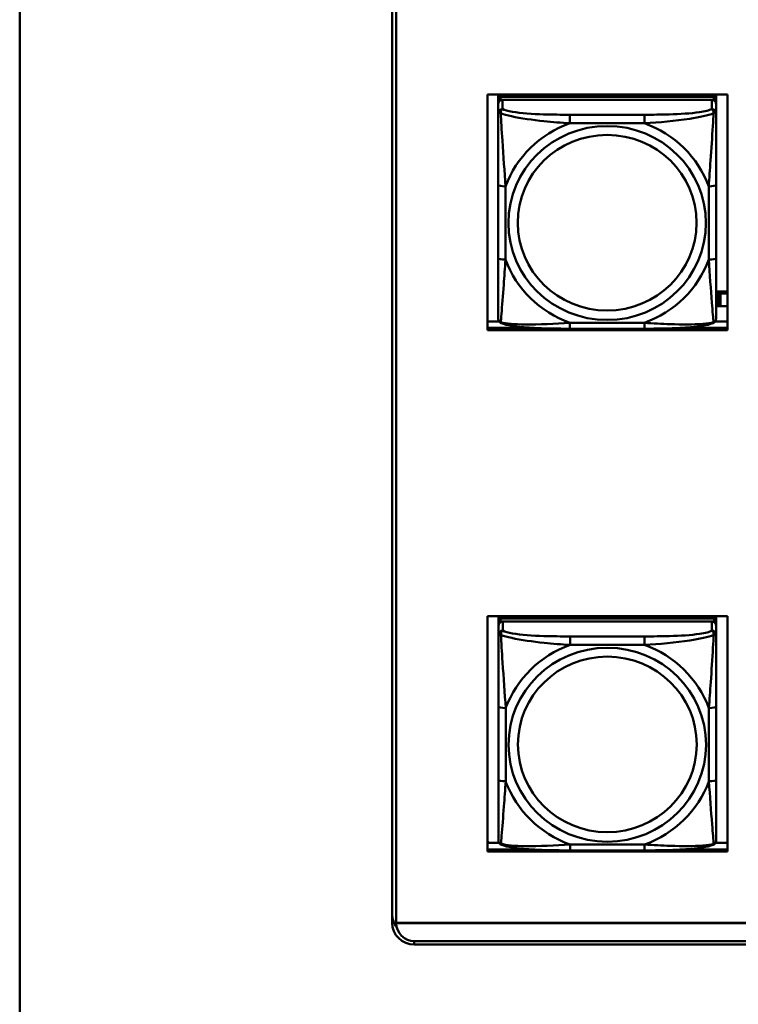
# Model space of a CAD drawing. Header units: inches. Extents: x 2.9 to 75, y -2.3 to 43.7.
# Tile 31 of 155: x 34.8 to 36.7, y 10.8 to 13.4. Entities that reach past the tile are written whole.
import ezdxf

# ---------------------------------------------------------------- set-up
doc = ezdxf.new("R2010")
doc.units = ezdxf.units.IN
doc.header["$MEASUREMENT"] = 0
doc.layers.add('Visible Edges(ROSSANSI)', color=7, linetype='Continuous', lineweight=50)
doc.layers.add('Visible Tangent Edges(ROSSANSI)', color=7, linetype='Continuous', lineweight=50)

msp = doc.modelspace()

# ---------------------------------------------------------------- linework, layer by layer
at = {"layer": 'Visible Edges(ROSSANSI)'}
for p, q in [((34.7942, 10.2801), (34.7942, 16.2701)), ((35.8042, 10.9857), (35.8042, 15.9388)), ((35.8151, 15.9388), (35.8151, 10.9857)), ((36.0624, 12.5927), (36.0624, 13.2314)), ((36.0624, 13.2314), (36.713, 13.2314)), ((36.0917, 13.2195), (36.0917, 13.2314)), ((36.0917, 13.2195), (36.0917, 13.2113)), ((36.6764, 13.2253), (36.0976, 13.2253)), ((36.0976, 13.2171), (36.6764, 13.2171)), ((36.6705, 13.2171), (36.1035, 13.2171)), ((36.1183, 13.2253), (36.1183, 13.2314)), ((36.1221, 13.2253), (36.119, 13.2314)), ((36.655, 13.2314), (36.6519, 13.2253)), ((36.6557, 13.2314), (36.6557, 13.2253)), ((36.6823, 13.2314), (36.6823, 13.2195)), ((36.6823, 13.2113), (36.6823, 13.2195)), ((36.713, 13.2314), (36.713, 12.5927)), ((36.0917, 13.2055), (36.0917, 13.2113)), ((36.0917, 13.2055), (36.0917, 13.1806)), ((36.6823, 13.2113), (36.6823, 13.2055)), ((36.6823, 13.1806), (36.6823, 13.2055)), ((36.0917, 12.9861), (36.0917, 12.7875)), ((36.6823, 12.7875), (36.6823, 12.9861)), ((36.713, 12.6973), (36.6823, 12.6973)), ((36.6863, 12.692), (36.6823, 12.6936)), ((36.6863, 12.692), (36.6902, 12.692)), ((36.6863, 12.6576), (36.6863, 12.692)), ((36.6902, 12.692), (36.6902, 12.6922)), ((36.6902, 12.6922), (36.6943, 12.6922)), ((36.6902, 12.6576), (36.6902, 12.692)), ((36.6943, 12.6922), (36.6943, 12.692)), ((36.6943, 12.692), (36.6943, 12.6576)), ((36.6943, 12.692), (36.713, 12.692)), ((36.6823, 12.6592), (36.6863, 12.6576)), ((36.6902, 12.6576), (36.6863, 12.6576)), ((36.6943, 12.6578), (36.6902, 12.6578)), ((36.713, 12.6576), (36.6943, 12.6576)), ((36.0624, 12.6165), (36.0939, 12.6165)), ((36.6801, 12.6165), (36.713, 12.6165)), ((36.0624, 12.5988), (36.1843, 12.5988)), ((36.1843, 12.5988), (36.0624, 12.5988)), ((36.713, 12.5927), (36.0624, 12.5927)), ((36.4881, 12.5966), (36.2858, 12.5966)), ((36.5897, 12.5988), (36.713, 12.5988)), ((36.713, 12.5988), (36.5897, 12.5988)), ((36.0624, 11.1789), (36.0624, 11.8176)), ((36.0624, 11.8176), (36.713, 11.8176)), ((36.0923, 11.8052), (36.0923, 11.8176)), ((36.0923, 11.8052), (36.0923, 11.797)), ((36.6769, 11.811), (36.0982, 11.811)), ((36.0982, 11.8028), (36.6769, 11.8028)), ((36.671, 11.8028), (36.1041, 11.8028)), ((36.1188, 11.811), (36.1188, 11.8176)), ((36.1226, 11.811), (36.1193, 11.8176)), ((36.6558, 11.8176), (36.6525, 11.811)), ((36.6562, 11.8176), (36.6562, 11.811)), ((36.6828, 11.8176), (36.6828, 11.8052)), ((36.6828, 11.797), (36.6828, 11.8052)), ((36.713, 11.8176), (36.713, 11.1789)), ((36.0923, 11.7912), (36.0923, 11.797)), ((36.0923, 11.7912), (36.0923, 11.7663)), ((36.6828, 11.797), (36.6828, 11.7912)), ((36.6828, 11.7663), (36.6828, 11.7912)), ((36.0923, 11.5718), (36.0923, 11.3732)), ((36.6828, 11.3732), (36.6828, 11.5718)), ((36.0667, 11.2027), (36.0624, 11.2069)), ((36.0624, 11.2027), (36.0941, 11.2027)), ((36.0624, 11.185), (36.1762, 11.185)), ((36.1762, 11.185), (36.0624, 11.185)), ((36.5989, 11.185), (36.713, 11.185)), ((36.713, 11.185), (36.5989, 11.185)), ((36.681, 11.2027), (36.713, 11.2027)), ((36.713, 11.1789), (36.0624, 11.1789)), ((36.4887, 11.1822), (36.2864, 11.1822)), ((35.8151, 10.9856), (53.1903, 10.9856)), ((35.8151, 10.9856), (35.8151, 10.9852)), ((53.1903, 10.9852), (35.8151, 10.9852)), ((53.2403, 10.9268), (35.8642, 10.9268)), ((35.8652, 10.9361), (53.2403, 10.9361))]:
    msp.add_line(p, q, dxfattribs=at)
for centre, major_axis, start_param, end_param in [((36.0976, 13.2195), (-0.00591, 0), 4.712389, 6.283185), ((36.0976, 13.2113), (-0.00591, 0), 4.712389, 6.283185), ((36.1035, 13.2055), (-0.0118, 0), 4.712389, 6.283185), ((36.6705, 13.2055), (0.0118, 0), 0, 1.570796), ((36.6764, 13.2195), (0.00591, 0), 0, 1.570796), ((36.6764, 13.2113), (0.00591, 0), 0, 1.570796), ((36.0982, 11.8052), (-0.00591, 0), 4.712389, 6.283185), ((36.0982, 11.797), (-0.00591, 0), 4.712389, 6.283185), ((36.1041, 11.7912), (-0.0118, 0), 4.712389, 6.283185), ((36.671, 11.7912), (0.0118, 0), 0, 1.570796), ((36.6769, 11.8052), (0.00591, 0), 0, 1.570796), ((36.6769, 11.797), (0.00591, 0), 0, 1.570796), ((35.8642, 11.0094), (-0.06, 0), 0, 0.652045), ((35.8642, 10.9857), (-0.06, 0), 0, 1.570796), ((35.8652, 10.9857), (-0.0501, 0), 0, 0.002175), ((35.8652, 10.9853), (-0.0501, 0), 0.002175, 1.570796)]:
    msp.add_ellipse(centre, major_axis=major_axis, ratio=0.981793, start_param=start_param, end_param=end_param, dxfattribs=at)
for points, knots in [([(36.0917, 13.1806), (36.0917, 13.1715), (36.0917, 13.1562), (36.0917, 13.1391), (36.0917, 13.1126), (36.0917, 13.0823), (36.0917, 13.0529), (36.0917, 13.0305), (36.0917, 13.0081), (36.0917, 12.9861)], [-0.7968224, -0.7968224, -0.7968224, -0.7968224, -0.6514613, -0.6514613, -0.6514613, -0.427691, -0.427691, -0.427691, -0.2569517, -0.2569517, -0.2569517, -0.2569517]), ([(36.6823, 12.9861), (36.6823, 13.0093), (36.6823, 13.0331), (36.6823, 13.0568), (36.6823, 13.0879), (36.6823, 13.1202), (36.6823, 13.147), (36.6823, 13.1608), (36.6823, 13.1729), (36.6823, 13.1806)], [0.2569537, 0.2569537, 0.2569537, 0.2569537, 0.4371919, 0.4371919, 0.4371919, 0.6739428, 0.6739428, 0.6739428, 0.7963818, 0.7963818, 0.7963818, 0.7963818]), ([(36.0917, 12.7875), (36.0917, 12.7643), (36.0917, 12.7409), (36.0917, 12.7187), (36.0917, 12.6895), (36.0917, 12.6612), (36.0917, 12.6424), (36.0917, 12.6327), (36.0917, 12.6258), (36.0917, 12.624)], [0.2569537, 0.2569537, 0.2569537, 0.2569537, 0.4371919, 0.4371919, 0.4371919, 0.6739428, 0.6739428, 0.6739428, 0.7963818, 0.7963818, 0.7963818, 0.7963818]), ([(36.6823, 12.624), (36.6823, 12.6261), (36.6823, 12.6354), (36.6823, 12.6481), (36.6823, 12.6677), (36.6823, 12.6946), (36.6823, 12.7223), (36.6823, 12.7434), (36.6823, 12.7655), (36.6823, 12.7875)], [-0.7968224, -0.7968224, -0.7968224, -0.7968224, -0.6514613, -0.6514613, -0.6514613, -0.427691, -0.427691, -0.427691, -0.2569517, -0.2569517, -0.2569517, -0.2569517]), ([(36.0998, 12.6117), (36.0987, 12.6121), (36.0976, 12.6127), (36.0957, 12.6143), (36.0948, 12.6152), (36.0934, 12.6172), (36.0929, 12.6182), (36.0922, 12.6201), (36.092, 12.621), (36.0918, 12.6226), (36.0917, 12.6233), (36.0917, 12.624)], [0.02510739, 0.02510739, 0.02510739, 0.02510739, 0.03073999, 0.03073999, 0.03637259, 0.03637259, 0.0420052, 0.0420052, 0.0476378, 0.0476378, 0.0532704, 0.0532704, 0.0532704, 0.0532704]), ([(36.2858, 12.5966), (36.2723, 12.5966), (36.2587, 12.5966), (36.2314, 12.597), (36.2178, 12.5973), (36.1909, 12.5984), (36.1776, 12.5991), (36.1519, 12.6012), (36.1398, 12.6026), (36.1177, 12.6062), (36.1082, 12.6082), (36.0998, 12.6117)], [0.2569517, 0.2569517, 0.2569517, 0.2569517, 0.3597049, 0.3597049, 0.4624581, 0.4624581, 0.5652112, 0.5652112, 0.6679644, 0.6679644, 0.7707176, 0.7707176, 0.7707176, 0.7707176]), ([(36.6742, 12.6117), (36.6658, 12.6082), (36.6563, 12.6062), (36.6343, 12.6026), (36.6221, 12.6012), (36.5964, 12.5991), (36.5831, 12.5984), (36.5562, 12.5973), (36.5426, 12.597), (36.5154, 12.5966), (36.5017, 12.5966), (36.4881, 12.5966)], [-0.7703505, -0.7703505, -0.7703505, -0.7703505, -0.6676711, -0.6676711, -0.5649918, -0.5649918, -0.4623124, -0.4623124, -0.3596331, -0.3596331, -0.2569537, -0.2569537, -0.2569537, -0.2569537]), ([(36.6742, 12.6117), (36.6753, 12.6121), (36.6764, 12.6127), (36.6783, 12.6143), (36.6792, 12.6152), (36.6806, 12.6172), (36.6811, 12.6182), (36.6818, 12.6201), (36.682, 12.621), (36.6822, 12.6226), (36.6823, 12.6233), (36.6823, 12.624)], [0.02510739, 0.02510739, 0.02510739, 0.02510739, 0.03073999, 0.03073999, 0.03637259, 0.03637259, 0.0420052, 0.0420052, 0.0476378, 0.0476378, 0.0532704, 0.0532704, 0.0532704, 0.0532704]), ([(36.0923, 11.7663), (36.0923, 11.7572), (36.0923, 11.7419), (36.0923, 11.7247), (36.0923, 11.6983), (36.0923, 11.668), (36.0923, 11.6386), (36.0923, 11.6162), (36.0923, 11.5938), (36.0923, 11.5718)], [-0.7968224, -0.7968224, -0.7968224, -0.7968224, -0.6514613, -0.6514613, -0.6514613, -0.427691, -0.427691, -0.427691, -0.2569517, -0.2569517, -0.2569517, -0.2569517]), ([(36.6828, 11.5718), (36.6828, 11.595), (36.6828, 11.6188), (36.6828, 11.6424), (36.6828, 11.6735), (36.6828, 11.7058), (36.6828, 11.7326), (36.6828, 11.7465), (36.6828, 11.7585), (36.6828, 11.7663)], [0.2569537, 0.2569537, 0.2569537, 0.2569537, 0.4371919, 0.4371919, 0.4371919, 0.6739428, 0.6739428, 0.6739428, 0.7963818, 0.7963818, 0.7963818, 0.7963818]), ([(36.0923, 11.3732), (36.0923, 11.35), (36.0923, 11.3266), (36.0923, 11.3044), (36.0923, 11.2752), (36.0923, 11.2469), (36.0923, 11.2281), (36.0923, 11.2183), (36.0923, 11.2115), (36.0923, 11.2097)], [0.2569537, 0.2569537, 0.2569537, 0.2569537, 0.4371919, 0.4371919, 0.4371919, 0.6739428, 0.6739428, 0.6739428, 0.7963818, 0.7963818, 0.7963818, 0.7963818]), ([(36.6828, 11.2097), (36.6828, 11.2118), (36.6828, 11.2211), (36.6828, 11.2338), (36.6828, 11.2534), (36.6828, 11.2803), (36.6828, 11.308), (36.6828, 11.3291), (36.6828, 11.3512), (36.6828, 11.3732)], [-0.7968224, -0.7968224, -0.7968224, -0.7968224, -0.6514613, -0.6514613, -0.6514613, -0.427691, -0.427691, -0.427691, -0.2569517, -0.2569517, -0.2569517, -0.2569517]), ([(36.1003, 11.1973), (36.0992, 11.1978), (36.0982, 11.1984), (36.0962, 11.2), (36.0953, 11.2009), (36.094, 11.2029), (36.0935, 11.2039), (36.0928, 11.2058), (36.0926, 11.2066), (36.0923, 11.2083), (36.0923, 11.209), (36.0923, 11.2097)], [0.02510739, 0.02510739, 0.02510739, 0.02510739, 0.03073999, 0.03073999, 0.03637259, 0.03637259, 0.0420052, 0.0420052, 0.0476378, 0.0476378, 0.0532704, 0.0532704, 0.0532704, 0.0532704]), ([(36.2864, 11.1822), (36.2729, 11.1822), (36.2592, 11.1823), (36.2319, 11.1827), (36.2183, 11.183), (36.1915, 11.184), (36.1781, 11.1848), (36.1525, 11.1869), (36.1403, 11.1882), (36.1182, 11.1919), (36.1088, 11.1939), (36.1003, 11.1973)], [0.2569517, 0.2569517, 0.2569517, 0.2569517, 0.3597049, 0.3597049, 0.4624581, 0.4624581, 0.5652112, 0.5652112, 0.6679644, 0.6679644, 0.7707176, 0.7707176, 0.7707176, 0.7707176]), ([(36.6748, 11.1973), (36.6663, 11.1939), (36.6569, 11.1919), (36.6348, 11.1882), (36.6226, 11.1869), (36.5969, 11.1848), (36.5836, 11.184), (36.5568, 11.183), (36.5432, 11.1827), (36.5159, 11.1823), (36.5022, 11.1822), (36.4887, 11.1822)], [-0.7703505, -0.7703505, -0.7703505, -0.7703505, -0.6676711, -0.6676711, -0.5649918, -0.5649918, -0.4623124, -0.4623124, -0.3596331, -0.3596331, -0.2569537, -0.2569537, -0.2569537, -0.2569537]), ([(36.6748, 11.1973), (36.6758, 11.1978), (36.6769, 11.1984), (36.6789, 11.2), (36.6798, 11.2009), (36.6811, 11.2029), (36.6816, 11.2039), (36.6823, 11.2058), (36.6825, 11.2066), (36.6828, 11.2083), (36.6828, 11.209), (36.6828, 11.2097)], [0.02510739, 0.02510739, 0.02510739, 0.02510739, 0.03073999, 0.03073999, 0.03637259, 0.03637259, 0.0420052, 0.0420052, 0.0476378, 0.0476378, 0.0532704, 0.0532704, 0.0532704, 0.0532704])]:
    msp.add_open_spline(points, degree=3, knots=knots, dxfattribs=at)
at = {"layer": 'Visible Tangent Edges(ROSSANSI)'}
for p, q in [((36.0976, 13.2171), (36.0976, 13.2253)), ((36.1035, 13.1922), (36.1035, 13.2171)), ((36.6705, 13.2171), (36.6705, 13.1922)), ((36.6764, 13.2253), (36.6764, 13.2171)), ((36.2858, 13.1767), (36.2858, 13.1536)), ((36.4881, 13.1767), (36.2858, 13.1767)), ((36.4881, 13.1767), (36.4881, 13.1536)), ((36.2858, 13.1536), (36.4881, 13.1536)), ((36.1114, 12.7838), (36.1114, 12.9824)), ((36.6626, 12.9824), (36.6626, 12.7838)), ((36.4881, 12.6125), (36.2858, 12.6125)), ((36.2858, 12.5966), (36.2858, 12.6125)), ((36.4881, 12.5966), (36.4881, 12.6125)), ((36.0982, 11.8028), (36.0982, 11.811)), ((36.1041, 11.7779), (36.1041, 11.8028)), ((36.671, 11.8028), (36.671, 11.7779)), ((36.6769, 11.811), (36.6769, 11.8028)), ((36.2864, 11.7624), (36.2864, 11.7393)), ((36.4887, 11.7624), (36.2864, 11.7624)), ((36.4887, 11.7624), (36.4887, 11.7393)), ((36.2864, 11.7393), (36.4887, 11.7393)), ((36.112, 11.3694), (36.112, 11.5681)), ((36.6631, 11.5681), (36.6631, 11.3694)), ((36.4887, 11.1982), (36.2864, 11.1982)), ((36.2864, 11.1822), (36.2864, 11.1982)), ((36.4887, 11.1822), (36.4887, 11.1982)), ((35.8642, 10.9268), (35.8642, 10.9361))]:
    msp.add_line(p, q, dxfattribs=at)
for centre, major_axis, ratio, start_param, end_param in [((36.1035, 13.1806), (-0.0118, 0), 0.981793, 4.712389, 6.283185), ((36.6705, 13.1806), (0.0118, 0), 0.981793, 0, 1.570796), ((36.387, 12.8831), (-0.2936, 0), 0.981793, 5.064156, 5.931419), ((36.387, 12.8831), (0.2936, 0), 0.981793, 0.351767, 1.21903), ((36.1114, 12.9861), (-0.0197, 0), 0.189952, 0, 1.570796), ((36.6626, 12.9861), (0.0197, 0), 0.189952, 4.712389, 6.283185), ((36.1114, 12.7875), (-0.0197, 0), 0.189952, 0, 1.570796), ((36.6626, 12.7875), (0.0197, 0), 0.189952, 4.712389, 6.283185), ((36.387, 12.8831), (-0.2936, 0), 0.981793, 0.351767, 1.21903), ((36.387, 12.8831), (0.2936, 0), 0.981793, 5.064156, 5.931419), ((36.1041, 11.7663), (-0.0118, 0), 0.981793, 4.712389, 6.283185), ((36.671, 11.7663), (0.0118, 0), 0.981793, 0, 1.570796), ((36.3875, 11.4687), (-0.2936, 0), 0.981793, 5.064156, 5.931419), ((36.3875, 11.4687), (0.2936, 0), 0.981793, 0.351767, 1.21903), ((36.112, 11.5718), (-0.0197, 0), 0.189952, 0, 1.570796), ((36.6631, 11.5718), (0.0197, 0), 0.189952, 4.712389, 6.283185), ((36.112, 11.3732), (-0.0197, 0), 0.189952, 0, 1.570796), ((36.6631, 11.3732), (0.0197, 0), 0.189952, 4.712389, 6.283185), ((36.3875, 11.4687), (-0.2936, 0), 0.981793, 0.351767, 1.21903), ((36.3875, 11.4687), (0.2936, 0), 0.981793, 5.064156, 5.931419)]:
    msp.add_ellipse(centre, major_axis=major_axis, ratio=ratio, start_param=start_param, end_param=end_param, dxfattribs=at)
for centre, major_axis in [((36.387, 12.8831), (-0.2678, 0)), ((36.387, 12.8839), (-0.2424, 0)), ((36.3875, 11.4687), (-0.2678, 0)), ((36.3875, 11.4695), (-0.2424, 0))]:
    msp.add_ellipse(centre, major_axis=major_axis, ratio=0.981793, dxfattribs=at)
for points, knots in [([(36.0986, 13.1807), (36.0986, 13.1818), (36.0986, 13.1828), (36.0988, 13.1848), (36.099, 13.1858), (36.0995, 13.1872), (36.0997, 13.1877), (36.1, 13.1884), (36.1001, 13.1887), (36.1004, 13.1892), (36.1006, 13.1896), (36.1012, 13.1904), (36.1016, 13.1908), (36.1025, 13.1916), (36.103, 13.1919), (36.1035, 13.1922)], [-0.00023197, -0.00023197, -0.00023197, -0.00023197, 0.00913095, 0.00913095, 0.01983142, 0.01983142, 0.02651922, 0.02651922, 0.02986312, 0.02986312, 0.03521335, 0.03521335, 0.04377373, 0.04377373, 0.0532704, 0.0532704, 0.0532704, 0.0532704]), ([(36.2858, 13.1767), (36.2622, 13.1767), (36.2382, 13.1769), (36.2148, 13.1776), (36.1842, 13.1786), (36.1533, 13.1806), (36.13, 13.1846), (36.118, 13.1866), (36.1084, 13.1892), (36.1035, 13.1922)], [0.2569537, 0.2569537, 0.2569537, 0.2569537, 0.4371919, 0.4371919, 0.4371919, 0.6739428, 0.6739428, 0.6739428, 0.7963818, 0.7963818, 0.7963818, 0.7963818]), ([(36.6705, 13.1922), (36.6647, 13.1887), (36.6522, 13.1857), (36.637, 13.1835), (36.6136, 13.1801), (36.5845, 13.1784), (36.5554, 13.1775), (36.5332, 13.1769), (36.5106, 13.1767), (36.4881, 13.1767)], [-0.7968224, -0.7968224, -0.7968224, -0.7968224, -0.6514613, -0.6514613, -0.6514613, -0.427691, -0.427691, -0.427691, -0.2569517, -0.2569517, -0.2569517, -0.2569517]), ([(36.6705, 13.1922), (36.671, 13.1919), (36.6715, 13.1916), (36.6724, 13.1908), (36.6728, 13.1904), (36.6734, 13.1896), (36.6736, 13.1892), (36.6739, 13.1887), (36.674, 13.1884), (36.6743, 13.1877), (36.6745, 13.1872), (36.675, 13.1858), (36.6752, 13.1848), (36.6754, 13.1828), (36.6754, 13.1818), (36.6754, 13.1807)], [-0.0532704, -0.0532704, -0.0532704, -0.0532704, -0.04377373, -0.04377373, -0.03521335, -0.03521335, -0.02986312, -0.02986312, -0.02651922, -0.02651922, -0.01983142, -0.01983142, -0.00913095, -0.00913095, 0.00023197, 0.00023197, 0.00023197, 0.00023197]), ([(36.0917, 13.1806), (36.0917, 13.1808), (36.0918, 13.1811), (36.092, 13.1814), (36.0922, 13.1815), (36.0926, 13.1817), (36.0928, 13.1817), (36.0931, 13.1818), (36.0932, 13.1818), (36.0936, 13.1818), (36.0939, 13.1818), (36.0949, 13.1817), (36.0955, 13.1816), (36.097, 13.1812), (36.0977, 13.181), (36.0986, 13.1807)], [-0.0532704, -0.0532704, -0.0532704, -0.0532704, -0.04377373, -0.04377373, -0.03521335, -0.03521335, -0.02986312, -0.02986312, -0.02651922, -0.02651922, -0.01983142, -0.01983142, -0.00913095, -0.00913095, 0.00023197, 0.00023197, 0.00023197, 0.00023197]), ([(36.0986, 13.1807), (36.1062, 13.1777), (36.1162, 13.1748), (36.1533, 13.1667), (36.185, 13.1624), (36.2392, 13.1568), (36.2625, 13.155), (36.2858, 13.1536)], [-0.7478145, -0.7478145, -0.7478145, -0.7478145, -0.6493253, -0.6493253, -0.427691, -0.427691, -0.2569537, -0.2569537, -0.2569537, -0.2569537]), ([(36.1114, 12.9824), (36.109, 13.0221), (36.1057, 13.0642), (36.1011, 13.1342), (36.0995, 13.1617), (36.0986, 13.1807)], [0.2569517, 0.2569517, 0.2569517, 0.2569517, 0.5559983, 0.5559983, 0.7482818, 0.7482818, 0.7482818, 0.7482818]), ([(36.4881, 13.1536), (36.5286, 13.156), (36.571, 13.1597), (36.6366, 13.1698), (36.6611, 13.1749), (36.6754, 13.1807)], [0.2569517, 0.2569517, 0.2569517, 0.2569517, 0.5559983, 0.5559983, 0.7482818, 0.7482818, 0.7482818, 0.7482818]), ([(36.6754, 13.1807), (36.6749, 13.1707), (36.6743, 13.1586), (36.6718, 13.1165), (36.6695, 13.0834), (36.6656, 13.0283), (36.664, 13.0053), (36.6626, 12.9824)], [-0.7478145, -0.7478145, -0.7478145, -0.7478145, -0.6493253, -0.6493253, -0.427691, -0.427691, -0.2569537, -0.2569537, -0.2569537, -0.2569537]), ([(36.6754, 13.1807), (36.6763, 13.181), (36.677, 13.1812), (36.6785, 13.1816), (36.6791, 13.1817), (36.68, 13.1818), (36.6804, 13.1818), (36.6808, 13.1818), (36.6809, 13.1818), (36.6812, 13.1817), (36.6814, 13.1817), (36.6818, 13.1815), (36.682, 13.1814), (36.6822, 13.1811), (36.6823, 13.1808), (36.6823, 13.1806)], [-0.00023197, -0.00023197, -0.00023197, -0.00023197, 0.00913095, 0.00913095, 0.01983142, 0.01983142, 0.02651922, 0.02651922, 0.02986312, 0.02986312, 0.03521335, 0.03521335, 0.04377373, 0.04377373, 0.0532704, 0.0532704, 0.0532704, 0.0532704]), ([(36.0986, 12.6143), (36.0991, 12.6194), (36.0997, 12.627), (36.1022, 12.6576), (36.1045, 12.6867), (36.1084, 12.7382), (36.11, 12.7608), (36.1114, 12.7838)], [-0.7478145, -0.7478145, -0.7478145, -0.7478145, -0.6493253, -0.6493253, -0.427691, -0.427691, -0.2569537, -0.2569537, -0.2569537, -0.2569537]), ([(36.6626, 12.7838), (36.665, 12.744), (36.6683, 12.7029), (36.6729, 12.644), (36.6745, 12.6235), (36.6754, 12.6143)], [0.2569517, 0.2569517, 0.2569517, 0.2569517, 0.5559983, 0.5559983, 0.7482818, 0.7482818, 0.7482818, 0.7482818]), ([(36.0986, 12.6143), (36.0977, 12.6146), (36.097, 12.6149), (36.0955, 12.6157), (36.0949, 12.6163), (36.0939, 12.6172), (36.0936, 12.6176), (36.0932, 12.6183), (36.0931, 12.6185), (36.0928, 12.619), (36.0926, 12.6194), (36.0922, 12.6204), (36.092, 12.621), (36.0918, 12.6224), (36.0917, 12.6232), (36.0917, 12.624)], [-0.00023197, -0.00023197, -0.00023197, -0.00023197, 0.00913095, 0.00913095, 0.01983142, 0.01983142, 0.02651922, 0.02651922, 0.02986312, 0.02986312, 0.03521335, 0.03521335, 0.04377373, 0.04377373, 0.0532704, 0.0532704, 0.0532704, 0.0532704]), ([(36.0998, 12.6117), (36.0996, 12.6117), (36.0994, 12.6118), (36.099, 12.6122), (36.0988, 12.6125), (36.0986, 12.6133), (36.0986, 12.6138), (36.0986, 12.6143)], [-0.02510739, -0.02510739, -0.02510739, -0.02510739, -0.01983142, -0.01983142, -0.00913095, -0.00913095, 0.00023197, 0.00023197, 0.00023197, 0.00023197]), ([(36.2858, 12.6125), (36.2454, 12.6101), (36.203, 12.6074), (36.1374, 12.6084), (36.1129, 12.6103), (36.0986, 12.6143)], [0.2569517, 0.2569517, 0.2569517, 0.2569517, 0.5559983, 0.5559983, 0.7482818, 0.7482818, 0.7482818, 0.7482818]), ([(36.6754, 12.6143), (36.6678, 12.6123), (36.6578, 12.6107), (36.6207, 12.6074), (36.589, 12.6076), (36.5347, 12.6097), (36.5115, 12.6111), (36.4881, 12.6125)], [-0.7478145, -0.7478145, -0.7478145, -0.7478145, -0.6493253, -0.6493253, -0.427691, -0.427691, -0.2569537, -0.2569537, -0.2569537, -0.2569537]), ([(36.6754, 12.6143), (36.6754, 12.6138), (36.6754, 12.6133), (36.6752, 12.6125), (36.675, 12.6122), (36.6745, 12.6118), (36.6744, 12.6117), (36.6742, 12.6117)], [-0.00023197, -0.00023197, -0.00023197, -0.00023197, 0.00913095, 0.00913095, 0.01983142, 0.01983142, 0.02510739, 0.02510739, 0.02510739, 0.02510739]), ([(36.6823, 12.624), (36.6823, 12.6232), (36.6822, 12.6224), (36.682, 12.621), (36.6818, 12.6204), (36.6814, 12.6194), (36.6812, 12.619), (36.6809, 12.6185), (36.6808, 12.6183), (36.6804, 12.6176), (36.68, 12.6172), (36.6791, 12.6163), (36.6785, 12.6157), (36.677, 12.6149), (36.6763, 12.6146), (36.6754, 12.6143)], [-0.0532704, -0.0532704, -0.0532704, -0.0532704, -0.04377373, -0.04377373, -0.03521335, -0.03521335, -0.02986312, -0.02986312, -0.02651922, -0.02651922, -0.01983142, -0.01983142, -0.00913095, -0.00913095, 0.00023197, 0.00023197, 0.00023197, 0.00023197]), ([(36.0991, 11.7663), (36.0991, 11.7674), (36.0992, 11.7685), (36.0994, 11.7705), (36.0996, 11.7715), (36.1, 11.7729), (36.1002, 11.7734), (36.1006, 11.7741), (36.1007, 11.7744), (36.101, 11.7749), (36.1012, 11.7753), (36.1018, 11.776), (36.1022, 11.7765), (36.103, 11.7772), (36.1036, 11.7776), (36.1041, 11.7779)], [-0.00023197, -0.00023197, -0.00023197, -0.00023197, 0.00913095, 0.00913095, 0.01983142, 0.01983142, 0.02651922, 0.02651922, 0.02986312, 0.02986312, 0.03521335, 0.03521335, 0.04377373, 0.04377373, 0.0532704, 0.0532704, 0.0532704, 0.0532704]), ([(36.2864, 11.7624), (36.2627, 11.7624), (36.2388, 11.7626), (36.2154, 11.7633), (36.1847, 11.7643), (36.1538, 11.7663), (36.1306, 11.7703), (36.1186, 11.7723), (36.1089, 11.7749), (36.1041, 11.7779)], [0.2569537, 0.2569537, 0.2569537, 0.2569537, 0.4371919, 0.4371919, 0.4371919, 0.6739428, 0.6739428, 0.6739428, 0.7963818, 0.7963818, 0.7963818, 0.7963818]), ([(36.671, 11.7779), (36.6653, 11.7744), (36.6528, 11.7714), (36.6376, 11.7692), (36.6141, 11.7657), (36.585, 11.764), (36.5559, 11.7632), (36.5338, 11.7625), (36.5111, 11.7624), (36.4887, 11.7624)], [-0.7968224, -0.7968224, -0.7968224, -0.7968224, -0.6514613, -0.6514613, -0.6514613, -0.427691, -0.427691, -0.427691, -0.2569517, -0.2569517, -0.2569517, -0.2569517]), ([(36.671, 11.7779), (36.6715, 11.7776), (36.6721, 11.7772), (36.6729, 11.7765), (36.6733, 11.776), (36.6739, 11.7753), (36.6741, 11.7749), (36.6744, 11.7744), (36.6745, 11.7741), (36.6749, 11.7734), (36.6751, 11.7729), (36.6755, 11.7715), (36.6757, 11.7705), (36.6759, 11.7685), (36.676, 11.7674), (36.676, 11.7663)], [-0.0532704, -0.0532704, -0.0532704, -0.0532704, -0.04377373, -0.04377373, -0.03521335, -0.03521335, -0.02986312, -0.02986312, -0.02651922, -0.02651922, -0.01983142, -0.01983142, -0.00913095, -0.00913095, 0.00023197, 0.00023197, 0.00023197, 0.00023197]), ([(36.0923, 11.7663), (36.0923, 11.7665), (36.0923, 11.7667), (36.0926, 11.7671), (36.0928, 11.7672), (36.0932, 11.7674), (36.0933, 11.7674), (36.0936, 11.7674), (36.0938, 11.7675), (36.0942, 11.7675), (36.0945, 11.7675), (36.0954, 11.7674), (36.0961, 11.7672), (36.0975, 11.7669), (36.0983, 11.7666), (36.0991, 11.7663)], [-0.0532704, -0.0532704, -0.0532704, -0.0532704, -0.04377373, -0.04377373, -0.03521335, -0.03521335, -0.02986312, -0.02986312, -0.02651922, -0.02651922, -0.01983142, -0.01983142, -0.00913095, -0.00913095, 0.00023197, 0.00023197, 0.00023197, 0.00023197]), ([(36.0991, 11.7663), (36.1068, 11.7634), (36.1168, 11.7605), (36.1538, 11.7524), (36.1855, 11.7481), (36.2398, 11.7425), (36.263, 11.7406), (36.2864, 11.7393)], [-0.7478145, -0.7478145, -0.7478145, -0.7478145, -0.6493253, -0.6493253, -0.427691, -0.427691, -0.2569537, -0.2569537, -0.2569537, -0.2569537]), ([(36.112, 11.5681), (36.1096, 11.6078), (36.1063, 11.6499), (36.1017, 11.7199), (36.1, 11.7474), (36.0991, 11.7663)], [0.2569517, 0.2569517, 0.2569517, 0.2569517, 0.5559983, 0.5559983, 0.7482818, 0.7482818, 0.7482818, 0.7482818]), ([(36.4887, 11.7393), (36.5292, 11.7416), (36.5715, 11.7454), (36.6372, 11.7555), (36.6616, 11.7606), (36.676, 11.7663)], [0.2569517, 0.2569517, 0.2569517, 0.2569517, 0.5559983, 0.5559983, 0.7482818, 0.7482818, 0.7482818, 0.7482818]), ([(36.676, 11.7663), (36.6755, 11.7564), (36.6748, 11.7443), (36.6724, 11.7022), (36.6701, 11.669), (36.6662, 11.614), (36.6645, 11.5909), (36.6631, 11.5681)], [-0.7478145, -0.7478145, -0.7478145, -0.7478145, -0.6493253, -0.6493253, -0.427691, -0.427691, -0.2569537, -0.2569537, -0.2569537, -0.2569537]), ([(36.676, 11.7663), (36.6768, 11.7666), (36.6776, 11.7669), (36.679, 11.7672), (36.6797, 11.7674), (36.6806, 11.7675), (36.6809, 11.7675), (36.6813, 11.7675), (36.6815, 11.7674), (36.6818, 11.7674), (36.6819, 11.7674), (36.6823, 11.7672), (36.6825, 11.7671), (36.6828, 11.7667), (36.6828, 11.7665), (36.6828, 11.7663)], [-0.00023197, -0.00023197, -0.00023197, -0.00023197, 0.00913095, 0.00913095, 0.01983142, 0.01983142, 0.02651922, 0.02651922, 0.02986312, 0.02986312, 0.03521335, 0.03521335, 0.04377373, 0.04377373, 0.0532704, 0.0532704, 0.0532704, 0.0532704]), ([(36.0991, 11.2), (36.0996, 11.2051), (36.1003, 11.2126), (36.1027, 11.2433), (36.105, 11.2724), (36.1089, 11.3239), (36.1106, 11.3464), (36.112, 11.3694)], [-0.7478145, -0.7478145, -0.7478145, -0.7478145, -0.6493253, -0.6493253, -0.427691, -0.427691, -0.2569537, -0.2569537, -0.2569537, -0.2569537]), ([(36.6631, 11.3694), (36.6655, 11.3297), (36.6688, 11.2886), (36.6734, 11.2297), (36.6751, 11.2092), (36.676, 11.2)], [0.2569517, 0.2569517, 0.2569517, 0.2569517, 0.5559983, 0.5559983, 0.7482818, 0.7482818, 0.7482818, 0.7482818]), ([(36.0991, 11.2), (36.0983, 11.2003), (36.0975, 11.2006), (36.0961, 11.2014), (36.0954, 11.2019), (36.0945, 11.2029), (36.0942, 11.2033), (36.0938, 11.2039), (36.0936, 11.2041), (36.0933, 11.2047), (36.0932, 11.2051), (36.0928, 11.2061), (36.0926, 11.2067), (36.0923, 11.2081), (36.0923, 11.2089), (36.0923, 11.2097)], [-0.00023197, -0.00023197, -0.00023197, -0.00023197, 0.00913095, 0.00913095, 0.01983142, 0.01983142, 0.02651922, 0.02651922, 0.02986312, 0.02986312, 0.03521335, 0.03521335, 0.04377373, 0.04377373, 0.0532704, 0.0532704, 0.0532704, 0.0532704]), ([(36.1003, 11.1973), (36.1001, 11.1974), (36.1, 11.1975), (36.0996, 11.1979), (36.0994, 11.1982), (36.0992, 11.199), (36.0991, 11.1995), (36.0991, 11.2)], [-0.02510739, -0.02510739, -0.02510739, -0.02510739, -0.01983142, -0.01983142, -0.00913095, -0.00913095, 0.00023197, 0.00023197, 0.00023197, 0.00023197]), ([(36.2864, 11.1982), (36.2459, 11.1958), (36.2036, 11.1931), (36.1379, 11.1941), (36.1135, 11.196), (36.0991, 11.2)], [0.2569517, 0.2569517, 0.2569517, 0.2569517, 0.5559983, 0.5559983, 0.7482818, 0.7482818, 0.7482818, 0.7482818]), ([(36.676, 11.2), (36.6683, 11.198), (36.6583, 11.1964), (36.6213, 11.1931), (36.5896, 11.1933), (36.5353, 11.1954), (36.5121, 11.1967), (36.4887, 11.1982)], [-0.7478145, -0.7478145, -0.7478145, -0.7478145, -0.6493253, -0.6493253, -0.427691, -0.427691, -0.2569537, -0.2569537, -0.2569537, -0.2569537]), ([(36.676, 11.2), (36.676, 11.1995), (36.6759, 11.199), (36.6757, 11.1982), (36.6755, 11.1979), (36.6751, 11.1975), (36.675, 11.1974), (36.6748, 11.1973)], [-0.00023197, -0.00023197, -0.00023197, -0.00023197, 0.00913095, 0.00913095, 0.01983142, 0.01983142, 0.02510739, 0.02510739, 0.02510739, 0.02510739]), ([(36.6828, 11.2097), (36.6828, 11.2089), (36.6828, 11.2081), (36.6825, 11.2067), (36.6823, 11.2061), (36.6819, 11.2051), (36.6818, 11.2047), (36.6815, 11.2041), (36.6813, 11.2039), (36.6809, 11.2033), (36.6806, 11.2029), (36.6797, 11.2019), (36.679, 11.2014), (36.6776, 11.2006), (36.6768, 11.2003), (36.676, 11.2)], [-0.0532704, -0.0532704, -0.0532704, -0.0532704, -0.04377373, -0.04377373, -0.03521335, -0.03521335, -0.02986312, -0.02986312, -0.02651922, -0.02651922, -0.01983142, -0.01983142, -0.00913095, -0.00913095, 0.00023197, 0.00023197, 0.00023197, 0.00023197])]:
    msp.add_open_spline(points, degree=3, knots=knots, dxfattribs=at)

doc.saveas('drawing.dxf')
